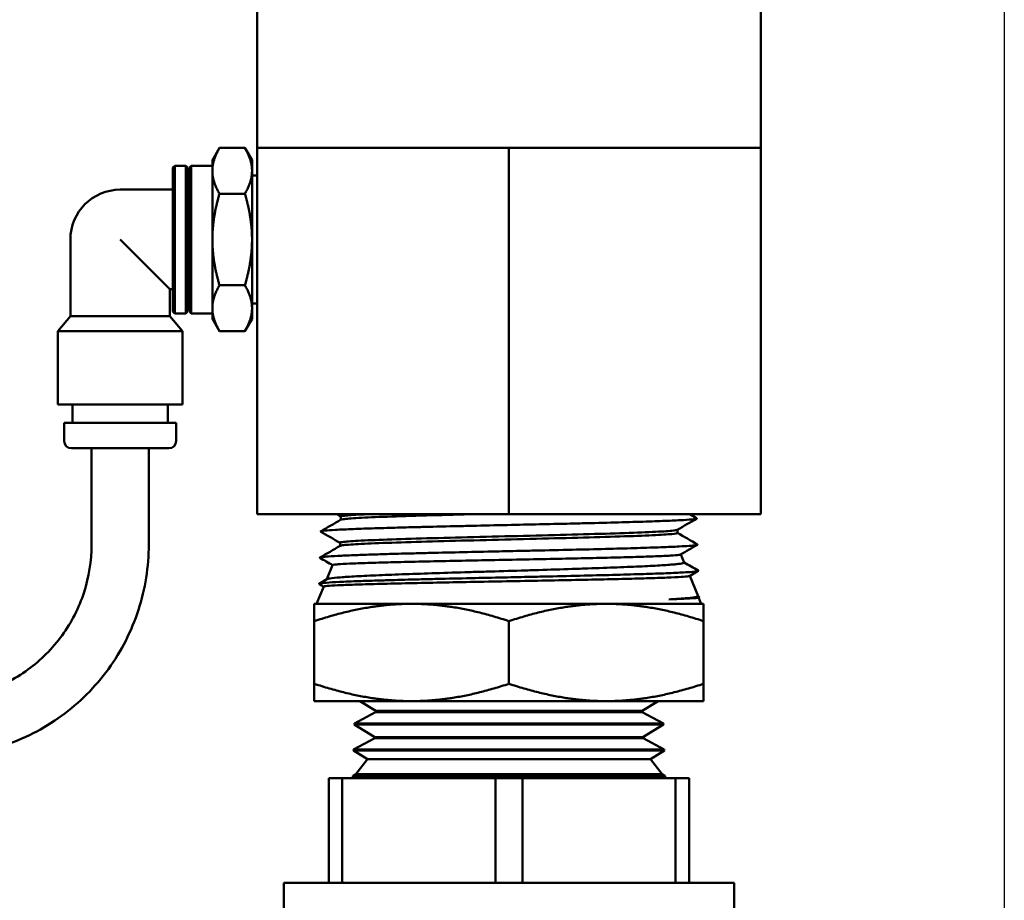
# Model space of a CAD drawing. Header units: inches. Extents: x 1 to 203, y 4 to 128.
# Tile 102 of 132: x 69.57 to 72.26, y 89.12 to 91.52. Entities that reach past the tile are written whole.
import ezdxf

# ---------------------------------------------------------------- set-up
doc = ezdxf.new("R2010")
doc.units = ezdxf.units.IN
doc.header["$LTSCALE"] = 6
doc.header["$MEASUREMENT"] = 0
doc.layers.add('Dimension (ANSI)', color=7, linetype='Continuous', lineweight=25)
doc.layers.add('Visible (ANSI)', color=7, linetype='Continuous', lineweight=50)
doc.styles.add('Note Text (ANSI)', font='tahoma.ttf')
doc.dimstyles.new('Default (ANSI)', dxfattribs={"dimscale": 6, "dimtxt": 0.12, "dimasz": 0.098425, "dimexe": 0.125, "dimexo": 0.0625, "dimgap": 0.031496, "dimtad": 0, "dimtih": 1, "dimtoh": 1, "dimrnd": 1e-08, "dimzin": 4, "dimdsep": 46, "dimtxsty": 'Note Text (ANSI)', "dimcen": 0.09, "dimdle": 0.393701, "dimclrd": 256, "dimclre": 256, "dimclrt": 256, "dimadec": 0, "dimazin": 1, "dimtfac": 1, "dimtofl": 0, "dimtmove": 0, "dimatfit": 3, "dimfxl": 1, "dimtolj": 1, "dimtzin": 4, "dimlwd": -1, "dimlwe": -1, "dimarcsym": 0})

# ---------------------------------------------------------------- blocks, each defined once
blk = doc.blocks.new('*D9')
at = {"layer": 'Defpoints', "color": 0, "transparency": 16777216}
for p in [(72.2623, 95.3583), (39.1068, 48.3913), (72.2623, 36.1078)]:
    blk.add_point(p, dxfattribs=at)
at = {"layer": 'Dimension (ANSI)', "transparency": 16777216}
for p, q in [((72.2623, 94.9833), (72.2623, 35.3578)), ((39.1068, 48.0163), (39.1068, 35.3578)), ((39.6973, 36.1078), (54.3041, 36.1078)), ((71.6717, 36.1078), (57.065, 36.1078))]:
    blk.add_line(p, q, dxfattribs=at)
for points in [[(39.6973, 36.2062), (39.6973, 36.0094), (39.1068, 36.1078)], [(71.6717, 36.2062), (71.6717, 36.0094), (72.2623, 36.1078)]]:
    blk.add_solid(points, dxfattribs=at)
at = {"layer": 'Dimension (ANSI)', "transparency": 16777216, "insert": (54.4931, 36.4828), "char_height": 0.72, "attachment_point": 1, "style": 'Note Text (ANSI)'}
blk.add_mtext('\\A1;33.16', dxfattribs=at)

msp = doc.modelspace()

# ---------------------------------------------------------------- linework, layer by layer
at = {"layer": 'Visible (ANSI)'}
for p, q in [((70.2223, 91.1727), (70.2223, 93.1727)), ((71.5973, 91.1727), (71.5973, 93.1727)), ((70.1001, 91.1392), (70.1195, 91.1727)), ((70.1195, 91.1727), (70.189, 91.1727)), ((70.2084, 91.1392), (70.189, 91.1727)), ((70.2223, 91.1727), (70.566, 91.1727)), ((70.2223, 90.1727), (70.2223, 91.1727)), ((70.566, 91.1727), (70.9098, 91.1727)), ((70.9098, 91.1727), (71.2535, 91.1727)), ((70.9098, 90.1727), (70.9098, 91.1727)), ((71.2535, 91.1727), (71.5973, 91.1727)), ((71.5973, 90.1727), (71.5973, 91.1727)), ((70.1001, 91.1392), (70.1001, 91.1102)), ((70.2084, 91.1392), (70.2084, 91.1102)), ((69.9926, 91.1192), (69.9976, 91.1242)), ((69.9926, 91.1192), (69.9926, 90.7261)), ((69.9976, 91.1242), (69.9976, 90.7211)), ((69.9976, 91.1242), (70.0276, 91.1242)), ((70.0276, 90.7211), (70.0276, 91.1242)), ((70.0326, 91.1192), (70.0276, 91.1242)), ((70.0326, 90.7261), (70.0326, 91.1192)), ((70.0376, 91.1192), (70.0426, 91.1242)), ((70.0376, 91.1192), (70.0376, 90.7261)), ((70.0426, 91.1242), (70.0426, 90.7211)), ((70.0426, 91.1242), (70.1001, 91.1242)), ((70.1001, 91.1102), (70.1001, 90.9227)), ((70.2084, 91.1102), (70.2084, 90.9227)), ((70.0326, 91.0792), (70.0376, 91.0792)), ((70.2223, 91.0972), (70.2084, 91.0976)), ((69.8484, 91.0587), (69.9926, 91.0587)), ((70.1195, 91.0477), (70.189, 91.0477)), ((69.7124, 90.7132), (69.7124, 90.9227)), ((69.9844, 90.7867), (69.8484, 90.9227)), ((70.1001, 90.9227), (70.1001, 90.7352)), ((70.2084, 90.9227), (70.2084, 90.7352)), ((69.9844, 90.7132), (69.9844, 90.7867)), ((69.9844, 90.7867), (69.9926, 90.7867)), ((70.1195, 90.7977), (70.189, 90.7977)), ((70.0326, 90.7661), (70.0376, 90.7661)), ((70.1001, 90.7352), (70.1001, 90.7061)), ((70.2223, 90.7482), (70.2084, 90.7477)), ((70.2084, 90.7352), (70.2084, 90.7061)), ((69.7124, 90.7132), (69.6784, 90.6726)), ((69.7124, 90.7132), (69.9844, 90.7132)), ((69.9844, 90.7132), (70.0184, 90.6726)), ((69.9926, 90.7261), (69.9976, 90.7211)), ((69.9976, 90.7211), (70.0276, 90.7211)), ((70.0326, 90.7261), (70.0276, 90.7211)), ((70.0376, 90.7261), (70.0426, 90.7211)), ((70.0426, 90.7211), (70.1001, 90.7211)), ((70.1001, 90.7061), (70.1195, 90.6726)), ((70.2084, 90.7061), (70.189, 90.6726)), ((70.0184, 90.6726), (69.6784, 90.6726)), ((69.6784, 90.4727), (69.6784, 90.6726)), ((70.0184, 90.4727), (70.0184, 90.6726)), ((70.1195, 90.6726), (70.189, 90.6726)), ((70.0184, 90.4727), (69.6784, 90.4727)), ((69.7183, 90.4227), (69.7183, 90.4727)), ((69.9784, 90.4227), (69.9784, 90.4727)), ((70.0014, 90.4227), (69.6954, 90.4227)), ((69.6954, 90.3727), (69.6954, 90.4227)), ((70.0014, 90.3727), (70.0014, 90.4227)), ((69.9814, 90.3527), (69.7154, 90.3527)), ((69.7703, 90.0901), (69.7703, 90.3527)), ((69.9265, 90.0901), (69.9265, 90.3527)), ((70.2223, 90.1727), (70.9098, 90.1727)), ((70.4508, 90.1577), (70.4508, 90.1664)), ((70.9098, 90.1727), (71.5973, 90.1727)), ((71.3698, 90.1218), (71.3698, 90.1305)), ((70.4486, 90.0863), (70.4486, 90.095)), ((71.379, 90.063), (71.388, 90.0411)), ((70.4285, 90.0339), (70.4125, 89.9953)), ((71.4269, 90.018), (71.4029, 90.0042)), ((71.4033, 90.0044), (71.4262, 89.9489)), ((70.4042, 89.9752), (70.3848, 89.9283)), ((70.3915, 89.9832), (70.413, 89.9956)), ((70.4041, 89.975), (70.3915, 89.9823)), ((71.4261, 89.9492), (71.4291, 89.9475)), ((70.3785, 89.8809), (70.3785, 89.9283)), ((70.3785, 89.9283), (70.6442, 89.9283)), ((70.6442, 89.9283), (71.1754, 89.9283)), ((71.1754, 89.9283), (71.441, 89.9283)), ((71.4291, 89.9466), (71.4273, 89.9455)), ((71.4276, 89.9457), (71.4348, 89.9283)), ((71.441, 89.8809), (71.441, 89.9283)), ((70.3785, 89.7101), (70.3785, 89.8809)), ((70.9098, 89.7101), (70.9098, 89.8809)), ((71.441, 89.7101), (71.441, 89.8809)), ((70.3785, 89.7101), (70.3785, 89.6627)), ((71.441, 89.7101), (71.441, 89.6627)), ((70.3785, 89.6627), (70.6442, 89.6627)), ((70.546, 89.6358), (70.5026, 89.6627)), ((70.6442, 89.6627), (71.1754, 89.6627)), ((71.1754, 89.6627), (71.441, 89.6627)), ((71.2735, 89.6358), (71.317, 89.6627)), ((70.5459, 89.633), (70.4878, 89.6018)), ((70.546, 89.6358), (70.5459, 89.633)), ((70.5459, 89.633), (71.2736, 89.633)), ((70.546, 89.6358), (71.2735, 89.6358)), ((71.2735, 89.6358), (71.2736, 89.633)), ((71.2736, 89.633), (71.3318, 89.6018)), ((70.4878, 89.6018), (70.4877, 89.5991)), ((70.4877, 89.5991), (71.3319, 89.5991)), ((70.5438, 89.5644), (70.4877, 89.5991)), ((70.4878, 89.6018), (71.3318, 89.6018)), ((71.2758, 89.5644), (71.3319, 89.5991)), ((71.3318, 89.6018), (71.3319, 89.5991)), ((70.5437, 89.5616), (70.4856, 89.5304)), ((70.5438, 89.5644), (70.5437, 89.5616)), ((70.5437, 89.5616), (71.2759, 89.5616)), ((70.5438, 89.5644), (71.2758, 89.5644)), ((71.2758, 89.5644), (71.2759, 89.5616)), ((71.2759, 89.5616), (71.334, 89.5304)), ((70.4856, 89.5304), (70.4855, 89.5277)), ((70.4855, 89.5277), (71.3341, 89.5277)), ((70.5235, 89.5042), (70.4855, 89.5277)), ((70.4856, 89.5304), (71.334, 89.5304)), ((71.2961, 89.5042), (71.3341, 89.5277)), ((71.334, 89.5304), (71.3341, 89.5277)), ((70.5235, 89.5042), (70.4916, 89.4635)), ((71.2961, 89.5042), (70.5235, 89.5042)), ((71.2961, 89.5042), (71.328, 89.4635)), ((70.4178, 89.4527), (70.4546, 89.4527)), ((70.4178, 89.4527), (70.4178, 89.167)), ((70.4546, 89.4527), (70.873, 89.4527)), ((70.4546, 89.167), (70.4546, 89.4527)), ((70.4851, 89.4552), (70.4831, 89.4527)), ((70.4833, 89.4591), (70.4832, 89.4563)), ((70.4832, 89.4563), (71.3363, 89.4563)), ((70.4851, 89.4552), (70.4832, 89.4563)), ((70.4916, 89.4635), (70.4833, 89.4591)), ((70.4833, 89.4591), (71.3362, 89.4591)), ((71.3345, 89.4552), (70.4851, 89.4552)), ((70.4916, 89.4635), (71.328, 89.4635)), ((70.873, 89.4527), (70.9466, 89.4527)), ((70.873, 89.4527), (70.873, 89.167)), ((70.9466, 89.167), (70.9466, 89.4527)), ((70.9466, 89.4527), (71.365, 89.4527)), ((71.328, 89.4635), (71.3362, 89.4591)), ((71.3345, 89.4552), (71.3363, 89.4563)), ((71.3345, 89.4552), (71.3364, 89.4527)), ((71.3362, 89.4591), (71.3363, 89.4563)), ((71.365, 89.4527), (71.4018, 89.4527)), ((71.365, 89.4527), (71.365, 89.167)), ((71.4018, 89.167), (71.4018, 89.4527)), ((70.2948, 89.167), (71.5248, 89.167)), ((70.2948, 89.167), (70.2948, 88.8813)), ((71.5248, 89.167), (71.5248, 88.8813))]:
    msp.add_line(p, q, dxfattribs=at)
for centre, radius, start, end in [((69.8484, 90.9227), 0.136, 90, 180), ((69.7154, 90.3727), 0.02, 180, 270), ((69.9814, 90.3727), 0.02, 270, 0)]:
    msp.add_arc(centre, radius, start, end, dxfattribs=at)
for points, weights in [([(70.1001, 91.1102), (70.1001, 91.1392), (70.1195, 91.1727)], [1.59047186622, 1.59047186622, 1.47628112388]), ([(70.189, 91.1727), (70.2084, 91.1392), (70.2084, 91.1102)], [1.47628112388, 1.59047186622, 1.59047186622]), ([(70.1195, 91.0477), (70.1001, 91.0812), (70.1001, 91.1102)], [1.47628112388, 1.59047186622, 1.59047186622]), ([(70.2084, 91.1102), (70.2084, 91.0812), (70.189, 91.0477)], [1.59047186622, 1.59047186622, 1.47628112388]), ([(70.1001, 90.9227), (70.1001, 90.9807), (70.1195, 91.0477)], [1.59047186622, 1.59047186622, 1.47628112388]), ([(70.2084, 90.9227), (70.2084, 90.9807), (70.189, 91.0477)], [1.59047186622, 1.59047186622, 1.47628112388]), ([(70.1195, 90.7977), (70.1001, 90.8647), (70.1001, 90.9227)], [1.47628112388, 1.59047186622, 1.59047186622]), ([(70.189, 90.7977), (70.2084, 90.8647), (70.2084, 90.9227)], [1.47628112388, 1.59047186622, 1.59047186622]), ([(70.1001, 90.7352), (70.1001, 90.7642), (70.1195, 90.7977)], [1.59047186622, 1.59047186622, 1.47628112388]), ([(70.189, 90.7977), (70.2084, 90.7642), (70.2084, 90.7352)], [1.47628112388, 1.59047186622, 1.59047186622]), ([(70.1195, 90.6726), (70.1001, 90.7061), (70.1001, 90.7352)], [1.47628112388, 1.59047186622, 1.59047186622]), ([(70.2084, 90.7352), (70.2084, 90.7061), (70.189, 90.6726)], [1.59047186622, 1.59047186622, 1.47628112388]), ([(70.6442, 89.9283), (70.5209, 89.9283), (70.3785, 89.8809)], [1.49719244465, 1.49719244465, 1.38969886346]), ([(70.9098, 89.8809), (70.7674, 89.9283), (70.6442, 89.9283)], [1.38969886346, 1.49719244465, 1.49719244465]), ([(71.1754, 89.9283), (71.0521, 89.9283), (70.9098, 89.8809)], [1.49719244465, 1.49719244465, 1.38969886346]), ([(71.441, 89.8809), (71.2987, 89.9283), (71.1754, 89.9283)], [1.38969886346, 1.49719244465, 1.49719244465]), ([(70.6442, 89.6627), (70.5209, 89.6627), (70.3785, 89.7101)], [1.49719244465, 1.49719244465, 1.38969886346]), ([(70.9098, 89.7101), (70.7674, 89.6627), (70.6442, 89.6627)], [1.38969886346, 1.49719244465, 1.49719244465]), ([(70.9098, 89.7101), (71.0521, 89.6627), (71.1754, 89.6627)], [1.38969886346, 1.49719244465, 1.49719244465]), ([(71.1754, 89.6627), (71.2987, 89.6627), (71.441, 89.7101)], [1.49719244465, 1.49719244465, 1.38969886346])]:
    msp.add_rational_spline(points, weights, degree=2, dxfattribs=at)
for points in [[(70.4508, 90.1662), (70.4471, 90.1683), (70.4433, 90.1705), (70.4396, 90.1727)], [(71.4036, 90.1727), (71.4099, 90.169), (71.4162, 90.1654), (71.4225, 90.1617)], [(70.396, 90.126), (70.4144, 90.1367), (70.4328, 90.1473), (70.4513, 90.158)], [(71.4225, 90.1609), (71.4048, 90.1507), (71.3871, 90.1404), (71.3694, 90.1302)], [(70.4486, 90.0947), (70.4311, 90.1049), (70.4135, 90.115), (70.396, 90.1252)], [(71.3698, 90.122), (71.3881, 90.1115), (71.4064, 90.1009), (71.4247, 90.0903)], [(70.3937, 90.0546), (70.4122, 90.0653), (70.4306, 90.0759), (70.449, 90.0865)], [(71.4247, 90.0895), (71.4093, 90.0806), (71.394, 90.0717), (71.3786, 90.0628)], [(70.4284, 90.0337), (70.4169, 90.0404), (70.4053, 90.0471), (70.3937, 90.0537)], [(71.3879, 90.0414), (71.4009, 90.0339), (71.4139, 90.0264), (71.4269, 90.0189)]]:
    msp.add_open_spline(points, degree=3, dxfattribs=at)
for points, knots in [([(70.5186, 90.1727), (70.5118, 90.1724), (70.5054, 90.172), (70.4792, 90.1706), (70.4649, 90.1695), (70.453, 90.1677), (70.4508, 90.1671), (70.4508, 90.1664)], [0.508238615, 0.508238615, 0.508238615, 0.508238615, 0.509275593, 0.509275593, 0.512883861, 0.512883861, 0.514923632, 0.514923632, 0.514923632, 0.514923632]), ([(70.8028, 90.1727), (70.7617, 90.1716), (70.7219, 90.1706), (70.6455, 90.1684), (70.6092, 90.1673), (70.5464, 90.165), (70.52, 90.1639), (70.4792, 90.1617), (70.4649, 90.1605), (70.4541, 90.1589), (70.4521, 90.1585), (70.4513, 90.158)], [0.49870318, 0.49870318, 0.49870318, 0.49870318, 0.50205906, 0.50205906, 0.50566733, 0.50566733, 0.50927559, 0.50927559, 0.51288386, 0.51288386, 0.51440118, 0.51440118, 0.51440118, 0.51440118]), ([(71.4225, 90.1617), (71.4231, 90.1614), (71.423, 90.1611), (71.4211, 90.1602), (71.4182, 90.1597), (71.4075, 90.1584), (71.3985, 90.1577), (71.3746, 90.1563), (71.3599, 90.1556), (71.3255, 90.1542), (71.3059, 90.1535), (71.2613, 90.152), (71.2361, 90.1513), (71.1813, 90.1498), (71.1518, 90.149), (71.1063, 90.1479), (71.0916, 90.1476), (71.053, 90.1467), (71.0288, 90.1461), (70.9754, 90.1449), (70.9462, 90.1443), (70.8847, 90.1429), (70.8526, 90.1422), (70.805, 90.1411), (70.7892, 90.1408), (70.7408, 90.1397), (70.709, 90.1389), (70.6643, 90.1378), (70.6503, 90.1375), (70.6156, 90.1365), (70.5956, 90.136), (70.5538, 90.1348), (70.5328, 90.1341), (70.4932, 90.1328), (70.475, 90.132), (70.4509, 90.1309), (70.443, 90.1305), (70.424, 90.1295), (70.4145, 90.1288), (70.4042, 90.1277), (70.4013, 90.1273), (70.3964, 90.1264), (70.3952, 90.1259), (70.3958, 90.1253), (70.3959, 90.1252), (70.396, 90.1252)], [39.058954, 39.058954, 39.058954, 39.058954, 39.170743, 39.170743, 39.354567, 39.354567, 39.598517, 39.598517, 39.842338, 39.842338, 40.083224, 40.083224, 40.336598, 40.336598, 40.593326, 40.593326, 40.713403, 40.713403, 40.902204, 40.902204, 41.124328, 41.124328, 41.367227, 41.367227, 41.489637, 41.489637, 41.746735, 41.746735, 41.868197, 41.868197, 42.056181, 42.056181, 42.282825, 42.282825, 42.526207, 42.526207, 42.661868, 42.661868, 42.89746, 42.89746, 43.023812, 43.023812, 43.209323, 43.209323, 43.230698, 43.230698, 43.230698, 43.230698]), ([(71.3694, 90.1302), (71.368, 90.1294), (71.3631, 90.1286), (71.3432, 90.1267), (71.325, 90.1255), (71.277, 90.1233), (71.2472, 90.1222), (71.1786, 90.1199), (71.1398, 90.1188), (71.0566, 90.1165), (71.0122, 90.1154), (70.9216, 90.1131), (70.8755, 90.112), (70.7856, 90.1098), (70.7418, 90.1086), (70.6604, 90.1064), (70.6227, 90.1053), (70.557, 90.103), (70.5288, 90.1019), (70.4844, 90.0996), (70.4682, 90.0985), (70.452, 90.0966), (70.4486, 90.0958), (70.4486, 90.095)], [0.55358141, 0.55358141, 0.55358141, 0.55358141, 0.55618307, 0.55618307, 0.55979134, 0.55979134, 0.56339961, 0.56339961, 0.56700788, 0.56700788, 0.57061614, 0.57061614, 0.57422441, 0.57422441, 0.57783268, 0.57783268, 0.58144095, 0.58144095, 0.58504921, 0.58504921, 0.58865748, 0.58865748, 0.59120848, 0.59120848, 0.59120848, 0.59120848]), ([(71.3698, 90.1218), (71.3698, 90.1208), (71.3648, 90.1198), (71.3432, 90.1177), (71.325, 90.1166), (71.277, 90.1144), (71.2472, 90.1132), (71.1786, 90.111), (71.1398, 90.1098), (71.0566, 90.1076), (71.0122, 90.1065), (70.9216, 90.1042), (70.8755, 90.1031), (70.7856, 90.1008), (70.7418, 90.0997), (70.6604, 90.0975), (70.6227, 90.0963), (70.557, 90.0941), (70.5288, 90.093), (70.4844, 90.0907), (70.4682, 90.0896), (70.4534, 90.0878), (70.4501, 90.0872), (70.449, 90.0865)], [0.55306224, 0.55306224, 0.55306224, 0.55306224, 0.55618307, 0.55618307, 0.55979134, 0.55979134, 0.56339961, 0.56339961, 0.56700788, 0.56700788, 0.57061614, 0.57061614, 0.57422441, 0.57422441, 0.57783268, 0.57783268, 0.58144095, 0.58144095, 0.58504921, 0.58504921, 0.58865748, 0.58865748, 0.59068895, 0.59068895, 0.59068895, 0.59068895]), ([(69.3484, 89.512), (69.4089, 89.512), (69.4695, 89.5215), (69.5846, 89.559), (69.6392, 89.5868), (69.7372, 89.658), (69.7805, 89.7013), (69.8517, 89.7992), (69.8795, 89.8539), (69.9169, 89.969), (69.9265, 90.0295), (69.9265, 90.0901)], [1.570796, 1.570796, 1.570796, 1.570796, 1.884956, 1.884956, 2.199115, 2.199115, 2.513274, 2.513274, 2.827433, 2.827433, 3.141593, 3.141593, 3.141593, 3.141593]), ([(69.3484, 89.6682), (69.3926, 89.6682), (69.4367, 89.6752), (69.5208, 89.7025), (69.5606, 89.7228), (69.6321, 89.7747), (69.6637, 89.8064), (69.7157, 89.8779), (69.736, 89.9177), (69.7633, 90.0017), (69.7703, 90.0459), (69.7703, 90.0901)], [1.570796, 1.570796, 1.570796, 1.570796, 1.884956, 1.884956, 2.199115, 2.199115, 2.513274, 2.513274, 2.827433, 2.827433, 3.141593, 3.141593, 3.141593, 3.141593]), ([(71.4247, 90.0903), (71.4251, 90.0901), (71.4252, 90.0898), (71.4241, 90.0889), (71.4206, 90.0882), (71.4109, 90.0872), (71.4066, 90.0868), (71.3943, 90.0859), (71.3854, 90.0854), (71.3609, 90.0841), (71.3442, 90.0834), (71.3057, 90.082), (71.284, 90.0812), (71.2368, 90.0798), (71.2112, 90.0791), (71.1557, 90.0777), (71.1256, 90.0769), (71.0623, 90.0754), (71.0293, 90.0747), (70.9801, 90.0736), (70.9645, 90.0732), (70.9239, 90.0724), (70.8989, 90.0718), (70.8443, 90.0706), (70.815, 90.0699), (70.7548, 90.0686), (70.7242, 90.0679), (70.6798, 90.0668), (70.6651, 90.0664), (70.6272, 90.0655), (70.6047, 90.0649), (70.5658, 90.0638), (70.5492, 90.0633), (70.5163, 90.0622), (70.5004, 90.0616), (70.4695, 90.0605), (70.4551, 90.0598), (70.4295, 90.0585), (70.4187, 90.0578), (70.4064, 90.0568), (70.4029, 90.0564), (70.3963, 90.0555), (70.394, 90.055), (70.3933, 90.0542), (70.3934, 90.054), (70.3937, 90.0537)], [47.223713, 47.223713, 47.223713, 47.223713, 47.306191, 47.306191, 47.541327, 47.541327, 47.670417, 47.670417, 47.855385, 47.855385, 48.103709, 48.103709, 48.350205, 48.350205, 48.594487, 48.594487, 48.850552, 48.850552, 49.11011, 49.11011, 49.229939, 49.229939, 49.419801, 49.419801, 49.646148, 49.646148, 49.891646, 49.891646, 50.017862, 50.017862, 50.225418, 50.225418, 50.399145, 50.399145, 50.591071, 50.591071, 50.810492, 50.810492, 51.048724, 51.048724, 51.175292, 51.175292, 51.361275, 51.361275, 51.439461, 51.439461, 51.439461, 51.439461]), ([(70.4285, 90.0339), (70.4287, 90.0343), (70.4306, 90.0348), (70.4364, 90.0355), (70.4395, 90.0358), (70.4512, 90.0368), (70.462, 90.0374), (70.4824, 90.0383), (70.4897, 90.0386), (70.5141, 90.0395), (70.5331, 90.0401), (70.5649, 90.041), (70.5759, 90.0413), (70.6109, 90.0423), (70.6365, 90.0429), (70.6906, 90.0441), (70.7191, 90.0447), (70.777, 90.0459), (70.8063, 90.0465), (70.8674, 90.0477), (70.899, 90.0484), (70.9616, 90.0496), (70.9923, 90.0502), (71.0515, 90.0514), (71.0798, 90.052), (71.1355, 90.0532), (71.1627, 90.0538), (71.2127, 90.055), (71.2356, 90.0556), (71.2764, 90.0569), (71.2944, 90.0574), (71.3263, 90.0587), (71.34, 90.0593), (71.3611, 90.0605), (71.3687, 90.0611), (71.3762, 90.0621), (71.378, 90.0625), (71.3786, 90.0628)], [-6.089064, -6.089064, -6.089064, -6.089064, -5.913236, -5.913236, -5.794971, -5.794971, -5.554301, -5.554301, -5.436379, -5.436379, -5.195783, -5.195783, -5.078181, -5.078181, -4.837673, -4.837673, -4.59927, -4.59927, -4.370057, -4.370057, -4.129438, -4.129438, -3.893173, -3.893173, -3.664847, -3.664847, -3.424541, -3.424541, -3.190455, -3.190455, -2.962817, -2.962817, -2.723196, -2.723196, -2.491323, -2.491323, -2.34857, -2.34857, -2.34857, -2.34857]), ([(71.388, 90.0411), (71.3881, 90.041), (71.3881, 90.0409), (71.3876, 90.0398), (71.3839, 90.0388), (71.374, 90.0373), (71.3699, 90.0369), (71.3555, 90.0354), (71.3428, 90.0345), (71.3198, 90.033), (71.3115, 90.0325), (71.2845, 90.0311), (71.2639, 90.0301), (71.2297, 90.0287), (71.2179, 90.0282), (71.1806, 90.0268), (71.1537, 90.0258), (71.1113, 90.0244), (71.097, 90.0239), (71.0526, 90.0224), (71.0218, 90.0215), (70.9748, 90.0201), (70.9591, 90.0196), (70.9115, 90.0181), (70.8795, 90.0172), (70.8319, 90.0157), (70.8162, 90.0153), (70.7694, 90.0138), (70.7389, 90.0129), (70.681, 90.011), (70.6537, 90.0101), (70.6018, 90.0082), (70.5775, 90.0072), (70.532, 90.0053), (70.5113, 90.0043), (70.476, 90.0024), (70.4614, 90.0015), (70.4373, 89.9996), (70.428, 89.9987), (70.4172, 89.997), (70.4142, 89.9963), (70.413, 89.9956)], [-8.71917, -8.71917, -8.71917, -8.71917, -8.685791, -8.685791, -8.443852, -8.443852, -8.325434, -8.325434, -8.082774, -8.082774, -7.963761, -7.963761, -7.720475, -7.720475, -7.600866, -7.600866, -7.357072, -7.357072, -7.236867, -7.236867, -6.992721, -6.992721, -6.871917, -6.871917, -6.627643, -6.627643, -6.506227, -6.506227, -6.261955, -6.261955, -6.024312, -6.024312, -5.782855, -5.782855, -5.530977, -5.530977, -5.291014, -5.291014, -5.046494, -5.046494, -4.863807, -4.863807, -4.863807, -4.863807]), ([(71.4269, 90.0189), (71.4271, 90.0188), (71.4272, 90.0187), (71.4278, 90.018), (71.4255, 90.0173), (71.4178, 90.0162), (71.4142, 90.0159), (71.4036, 90.015), (71.3957, 90.0144), (71.3734, 90.0132), (71.3576, 90.0125), (71.3209, 90.011), (71.3002, 90.0103), (71.2546, 90.0089), (71.2298, 90.0082), (71.1755, 90.0067), (71.146, 90.006), (71.0835, 90.0045), (71.0507, 90.0037), (71.0018, 90.0026), (70.9863, 90.0023), (70.946, 90.0014), (70.9211, 90.0009), (70.8659, 89.9996), (70.8358, 89.999), (70.7744, 89.9976), (70.7432, 89.9969), (70.6967, 89.9958), (70.6805, 89.9954), (70.6378, 89.9943), (70.6122, 89.9937), (70.5744, 89.9926), (70.5613, 89.9922), (70.5315, 89.9913), (70.5155, 89.9908), (70.4803, 89.9895), (70.4625, 89.9888), (70.4327, 89.9874), (70.4207, 89.9867), (70.4027, 89.9853), (70.3967, 89.9845), (70.3913, 89.9833), (70.3906, 89.9828), (70.3915, 89.9823)], [55.479652, 55.479652, 55.479652, 55.479652, 55.507605, 55.507605, 55.745453, 55.745453, 55.876875, 55.876875, 56.06279, 56.06279, 56.318098, 56.318098, 56.568434, 56.568434, 56.81678, 56.81678, 57.076846, 57.076846, 57.340498, 57.340498, 57.461373, 57.461373, 57.652798, 57.652798, 57.886409, 57.886409, 58.13578, 58.13578, 58.273324, 58.273324, 58.508868, 58.508868, 58.643619, 58.643619, 58.828431, 58.828431, 59.084722, 59.084722, 59.33537, 59.33537, 59.581885, 59.581885, 59.761813, 59.761813, 59.761813, 59.761813]), ([(70.4042, 89.9752), (70.4045, 89.9758), (70.4079, 89.9764), (70.4211, 89.9776), (70.4306, 89.9782), (70.4555, 89.9794), (70.4709, 89.98), (70.498, 89.9809), (70.5077, 89.9812), (70.5387, 89.9822), (70.5618, 89.9828), (70.6128, 89.984), (70.6406, 89.9846), (70.698, 89.9858), (70.7273, 89.9864), (70.7889, 89.9876), (70.8211, 89.9882), (70.8866, 89.9894), (70.9198, 89.9901), (70.9841, 89.9913), (71.0151, 89.9919), (71.0768, 89.9931), (71.1074, 89.9937), (71.1656, 89.9949), (71.1931, 89.9955), (71.243, 89.9967), (71.2655, 89.9973), (71.3069, 89.9985), (71.3256, 89.9991), (71.3572, 90.0004), (71.3701, 90.001), (71.3894, 90.0022), (71.396, 90.0028), (71.4014, 90.0036), (71.4025, 90.0039), (71.4029, 90.0042)], [-13.952433, -13.952433, -13.952433, -13.952433, -13.701696, -13.701696, -13.457548, -13.457548, -13.209699, -13.209699, -13.086194, -13.086194, -12.837734, -12.837734, -12.583896, -12.583896, -12.342756, -12.342756, -12.093735, -12.093735, -11.841771, -11.841771, -11.602312, -11.602312, -11.352964, -11.352964, -11.103092, -11.103092, -10.865061, -10.865061, -10.615623, -10.615623, -10.368006, -10.368006, -10.131122, -10.131122, -10.023285, -10.023285, -10.023285, -10.023285]), ([(71.4262, 89.9489), (71.4265, 89.9483), (71.4252, 89.9476), (71.4176, 89.9459), (71.4089, 89.9448), (71.3896, 89.9432), (71.3821, 89.9426), (71.3653, 89.9416), (71.3561, 89.941), (71.3461, 89.9405)], [-0.7582681, -0.7582681, -0.7582681, -0.7582681, -0.5796123, -0.5796123, -0.2911783, -0.2911783, -0.1429415, -0.1429415, -0.000001, -0.000001, -0.000001, -0.000001]), ([(71.4291, 89.9475), (71.4298, 89.9471), (71.4296, 89.9467), (71.4272, 89.9458), (71.4244, 89.9454), (71.4139, 89.9442), (71.4046, 89.9434), (71.3799, 89.942), (71.3644, 89.9412), (71.3461, 89.9405)], [63.853319, 63.853319, 63.853319, 63.853319, 63.9872852, 63.9872852, 64.1579428, 64.1579428, 64.4123305, 64.4123305, 64.6715919, 64.6715919, 64.6715919, 64.6715919]), ([(71.3461, 89.9405), (71.3623, 89.941), (71.3762, 89.9416), (71.3994, 89.9427), (71.4087, 89.9432), (71.4223, 89.9443), (71.4263, 89.9449), (71.4273, 89.9455)], [-18.782888, -18.782888, -18.782888, -18.782888, -18.5552732, -18.5552732, -18.3233489, -18.3233489, -18.0783542, -18.0783542, -18.0783542, -18.0783542])]:
    msp.add_open_spline(points, degree=3, knots=knots, dxfattribs=at)

# ---------------------------------------------------------------- dimensions: what is measured, and where the dimension line sits
at = {"layer": 'Dimension (ANSI)'}
dim = msp.add_linear_dim(base=(72.2623, 36.1078), p1=(39.1068, 48.3913), p2=(72.2623, 95.3583), angle=180, dimstyle='Default (ANSI)', override={"dimgap": 0.031496, "dimtih": 0, "dimtoh": 0, "dimdec": 2, "dimtol": 0, "dimlim": 0, "dimtp": 0, "dimtm": 0, "dimtdec": 2, "dimatfit": 1}, dxfattribs=at)
dim.commit()
dim.dimension.update_dxf_attribs({"geometry": '*D9', "text_midpoint": (55.6845, 36.1078), "dimtype": 160})

doc.saveas('drawing.dxf')
